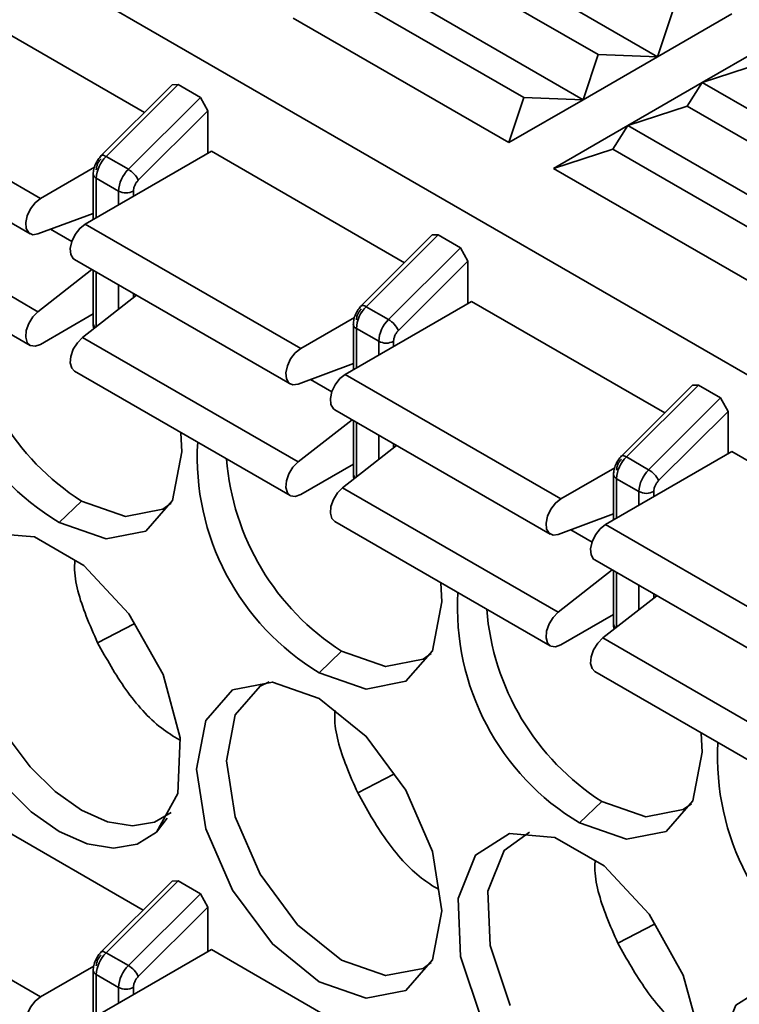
# Model space of a CAD drawing. Header units: millimetres. Extents: x 0 to 420, y 0 to 297.
# Tile 63 of 110: x 294.11 to 296.4, y 115.27 to 118.39. Entities that reach past the tile are written whole.
import ezdxf

# ---------------------------------------------------------------- set-up
doc = ezdxf.new("R2010")
doc.units = ezdxf.units.MM

msp = doc.modelspace()

# ---------------------------------------------------------------- linework, layer by layer
at = {"color": 7, "linetype": 'Continuous', "lineweight": 35}
for p, q in [((290.4322, 120.7195), (298.7776, 115.9018)), ((296.1362, 118.2702), (295.4527, 118.6648)), ((295.9477, 118.2771), (295.4056, 118.59)), ((295.9005, 118.1342), (295.217, 118.5288)), ((293.8971, 118.4471), (294.5093, 118.0936)), ((295.1699, 118.4539), (295.712, 118.141)), ((296.1834, 118.4131), (296.1362, 118.2702)), ((296.3719, 118.4063), (296.1362, 118.2702)), ((295.6648, 117.9981), (294.9813, 118.3927)), ((296.2777, 118.1886), (296.5134, 118.3247)), ((295.9477, 118.2771), (295.9005, 118.1342)), ((296.1362, 118.2702), (295.9005, 118.1342)), ((296.1362, 118.2702), (295.9477, 118.2771)), ((296.2777, 118.1886), (296.4662, 118.2498)), ((293.4964, 118.2158), (294.1799, 117.8212)), ((296.042, 118.0525), (296.2777, 118.1886)), ((296.2305, 118.1138), (296.2777, 118.1886)), ((296.9612, 117.794), (296.2777, 118.1886)), ((294.5974, 118.1815), (294.3722, 117.9569)), ((294.616, 118.1819), (294.3877, 117.9542)), ((294.5974, 118.1815), (294.616, 118.1819)), ((294.616, 118.1819), (294.6867, 118.1411)), ((294.6867, 118.1411), (294.4584, 117.9134)), ((294.6867, 118.1411), (294.7102, 118.0985)), ((295.712, 118.141), (295.6648, 117.9981)), ((295.9005, 118.1342), (295.6648, 117.9981)), ((295.9005, 118.1342), (295.712, 118.141)), ((293.463, 118.1036), (294.1466, 117.709)), ((294.49, 117.8788), (294.7102, 118.0985)), ((294.7102, 118.0985), (294.7102, 117.964)), ((296.042, 118.0525), (296.2305, 118.1138)), ((296.7726, 117.8008), (296.2305, 118.1138)), ((295.8063, 117.9165), (296.042, 118.0525)), ((295.9948, 117.9777), (296.042, 118.0525)), ((296.7255, 117.6579), (296.042, 118.0525)), ((294.722, 117.9709), (294.3213, 117.7395)), ((294.722, 117.9709), (295.3343, 117.6174)), ((295.8063, 117.9165), (295.9948, 117.9777)), ((295.9948, 117.9777), (296.5369, 117.6647)), ((294.3877, 117.9542), (294.4584, 117.9134)), ((294.1799, 117.8212), (294.3508, 117.9198)), ((296.4898, 117.5219), (295.8063, 117.9165)), ((294.3469, 117.8987), (294.3469, 117.7543)), ((294.3567, 117.8851), (294.4274, 117.8443)), ((294.1717, 117.4617), (293.4881, 117.8563)), ((294.3469, 117.7736), (294.1717, 117.7084)), ((293.463, 117.7498), (294.1466, 117.3552)), ((294.3213, 117.7395), (295.0049, 117.3449)), ((295.4223, 117.7052), (295.1972, 117.4806)), ((295.4409, 117.7056), (295.2127, 117.4779)), ((295.4223, 117.7052), (295.4409, 117.7056)), ((295.4409, 117.7056), (295.5116, 117.6648)), ((295.5116, 117.6648), (295.2834, 117.4371)), ((295.5116, 117.6648), (295.5352, 117.6223)), ((294.288, 117.6274), (294.9715, 117.2328)), ((294.1717, 117.4617), (294.3429, 117.5957)), ((295.315, 117.4026), (295.5352, 117.6223)), ((295.5352, 117.6223), (295.5352, 117.4878)), ((294.3469, 117.5933), (294.3469, 117.4239)), ((294.3131, 117.3801), (294.4843, 117.5141)), ((295.547, 117.4946), (295.1463, 117.2633)), ((295.2127, 117.4779), (295.2834, 117.4371)), ((295.547, 117.4946), (296.1593, 117.1412)), ((294.3469, 117.4549), (294.1799, 117.3585)), ((295.0049, 117.3449), (295.1757, 117.4436)), ((295.1719, 117.4225), (295.1719, 117.2781)), ((295.1816, 117.4089), (295.2524, 117.3681)), ((294.3131, 117.3801), (294.9966, 116.9855)), ((295.1719, 117.2974), (294.9966, 117.2321)), ((294.288, 117.2735), (294.9715, 116.8789)), ((295.1463, 117.2633), (295.8298, 116.8687)), ((296.2473, 117.229), (296.0221, 117.0044)), ((296.2659, 117.2294), (296.0376, 117.0017)), ((296.2473, 117.229), (296.2659, 117.2294)), ((296.2659, 117.2294), (296.3366, 117.1886)), ((296.3366, 117.1886), (296.1083, 116.9609)), ((296.3366, 117.1886), (296.3602, 117.146)), ((295.113, 117.1511), (295.7965, 116.7565)), ((296.14, 116.9264), (296.3602, 117.146)), ((296.3602, 117.146), (296.3602, 117.0116)), ((294.9966, 116.9855), (295.1678, 117.1195)), ((295.1719, 117.1171), (295.1719, 116.9477)), ((295.138, 116.9039), (295.3092, 117.0378)), ((296.3719, 117.0184), (295.9712, 116.7871)), ((296.0376, 117.0017), (296.1083, 116.9609)), ((296.3719, 117.0184), (296.9842, 116.6649)), ((295.1719, 116.9786), (295.0049, 116.8822)), ((295.8298, 116.8687), (296.0007, 116.9673)), ((295.9968, 116.9462), (295.9968, 116.8018)), ((296.0066, 116.9326), (296.0773, 116.8918)), ((295.8216, 116.5093), (295.138, 116.9039)), ((294.3095, 116.8617), (294.2388, 116.7936)), ((295.9968, 116.8211), (295.8216, 116.7559)), ((295.113, 116.7973), (295.7965, 116.4027)), ((295.9712, 116.7871), (296.6548, 116.3925)), ((295.9379, 116.6749), (296.6215, 116.2803)), ((295.8216, 116.5093), (295.9928, 116.6432)), ((295.9968, 116.6409), (295.9968, 116.4714)), ((295.963, 116.4276), (296.1342, 116.5616)), ((295.9968, 116.5024), (295.8298, 116.406)), ((294.4768, 116.4728), (294.361, 116.4125)), ((296.6465, 116.033), (295.963, 116.4276)), ((295.0638, 116.3174), (295.1345, 116.3854)), ((295.9379, 116.3211), (296.6215, 115.9265)), ((295.3, 115.9957), (295.1859, 115.9363)), ((293.8971, 115.9158), (294.5051, 115.5648)), ((295.9595, 115.9092), (295.8888, 115.8412)), ((293.4964, 115.6845), (294.1799, 115.2899)), ((294.5974, 115.6569), (294.3722, 115.4323)), ((294.616, 115.6573), (294.3877, 115.4296)), ((294.5974, 115.6569), (294.616, 115.6573)), ((294.616, 115.6573), (294.6867, 115.6165)), ((294.6867, 115.6165), (294.4584, 115.3888)), ((294.6867, 115.6165), (294.7102, 115.5739)), ((294.49, 115.3542), (294.7102, 115.5739)), ((294.7102, 115.5739), (294.7102, 115.4328)), ((296.1267, 115.5204), (296.0109, 115.4601)), ((294.722, 115.4396), (294.3213, 115.2083)), ((294.3877, 115.4296), (294.4584, 115.3888)), ((294.722, 115.4396), (295.3301, 115.0886)), ((294.3485, 115.3872), (294.1799, 115.2899)), ((294.3469, 115.3741), (294.3469, 115.223)), ((294.3567, 115.3605), (294.4274, 115.3197))]:
    msp.add_line(p, q, dxfattribs=at)
at = {"color": 8, "linetype": 'Continuous', "lineweight": 35}
for p, q in [((294.3567, 117.7599), (294.3567, 117.8851)), ((294.4274, 117.8443), (294.4274, 117.8008)), ((294.4745, 117.828), (294.4745, 117.8443)), ((294.2789, 117.6843), (294.2115, 117.7232)), ((294.3567, 117.4142), (294.3567, 117.5877)), ((294.4274, 117.5469), (294.4274, 117.4696)), ((294.4745, 117.5064), (294.4745, 117.5197)), ((295.1816, 117.2837), (295.1816, 117.4089)), ((295.2524, 117.3681), (295.2524, 117.3245)), ((295.2995, 117.3517), (295.2995, 117.3681)), ((295.1038, 117.208), (295.0364, 117.247)), ((295.1816, 116.938), (295.1816, 117.1115)), ((295.2524, 117.0707), (295.2524, 116.9933)), ((295.2995, 117.0302), (295.2995, 117.0434)), ((296.0066, 116.8075), (296.0066, 116.9326)), ((296.0773, 116.8918), (296.0773, 116.8483)), ((296.1245, 116.8755), (296.1245, 116.8918)), ((295.9288, 116.7318), (295.8614, 116.7707)), ((296.0066, 116.4617), (296.0066, 116.6352)), ((296.0773, 116.5944), (296.0773, 116.5171)), ((296.1245, 116.554), (296.1245, 116.5672)), ((294.5819, 115.8564), (294.5479, 115.8119)), ((294.3567, 115.2287), (294.3567, 115.3605)), ((294.4274, 115.3197), (294.4274, 115.2695)), ((294.4745, 115.2967), (294.4745, 115.3197))]:
    msp.add_line(p, q, dxfattribs=at)
at = {"color": 8, "linetype": 'Continuous', "lineweight": 35, "flags": 128}
for points in [[(294.3722, 117.9569), (294.3734, 117.9577), (294.376, 117.9582), (294.3793, 117.9578), (294.3833, 117.9564), (294.3877, 117.9542)], [(295.1972, 117.4806), (295.1984, 117.4814), (295.2009, 117.482), (295.2043, 117.4816), (295.2082, 117.4802), (295.2127, 117.4779)], [(296.0221, 117.0044), (296.0233, 117.0052), (296.0259, 117.0057), (296.0292, 117.0053), (296.0332, 117.004), (296.0376, 117.0017)], [(294.3722, 115.4323), (294.3734, 115.4331), (294.376, 115.4336), (294.3793, 115.4332), (294.3833, 115.4318), (294.3877, 115.4296)]]:
    msp.add_lwpolyline(points, dxfattribs=at)
at = {"color": 7, "linetype": 'Continuous', "lineweight": 35, "flags": 128}
for points in [[(294.1717, 117.7084), (294.1554, 117.7061), (294.1425, 117.712), (294.1346, 117.7254), (294.133, 117.7444), (294.1376, 117.7664), (294.1481, 117.7885), (294.1628, 117.8076), (294.1799, 117.8212)], [(294.288, 117.6274), (294.2839, 117.6304), (294.2761, 117.6438), (294.2744, 117.6628), (294.2791, 117.6848), (294.2895, 117.7069), (294.3043, 117.726), (294.3213, 117.7395)], [(294.1799, 117.3585), (294.1628, 117.3523), (294.1481, 117.3544), (294.1376, 117.3644), (294.133, 117.381), (294.1346, 117.402), (294.1425, 117.4244), (294.1554, 117.4453), (294.1717, 117.4617)], [(294.288, 117.2735), (294.2791, 117.2828), (294.2744, 117.2994), (294.2761, 117.3203), (294.2839, 117.3428), (294.2968, 117.3636), (294.3131, 117.3801)], [(294.9966, 117.2321), (294.9804, 117.2299), (294.9674, 117.2358), (294.9596, 117.2492), (294.9579, 117.2682), (294.9626, 117.2902), (294.973, 117.3123), (294.9878, 117.3314), (295.0049, 117.3449)], [(295.113, 117.1511), (295.1089, 117.1542), (295.101, 117.1675), (295.0993, 117.1865), (295.104, 117.2086), (295.1145, 117.2306), (295.1292, 117.2497), (295.1463, 117.2633)], [(294.6245, 117.0781), (294.6277, 117.0182), (294.5981, 116.8634), (294.5138, 116.7664), (294.3877, 116.7419), (294.2388, 116.7936)], [(295.0049, 116.8822), (294.9878, 116.8761), (294.973, 116.8781), (294.9626, 116.8882), (294.9579, 116.9048), (294.9596, 116.9257), (294.9674, 116.9482), (294.9804, 116.969), (294.9966, 116.9855)], [(295.113, 116.7973), (295.104, 116.8065), (295.0993, 116.8231), (295.101, 116.8441), (295.1089, 116.8665), (295.1218, 116.8874), (295.138, 116.9039)], [(294.3095, 116.8617), (294.4494, 116.8131), (294.5679, 116.8361), (294.5939, 116.8545)], [(295.8216, 116.7559), (295.8053, 116.7536), (295.7924, 116.7596), (295.7846, 116.7729), (295.7829, 116.7919), (295.7876, 116.814), (295.798, 116.836), (295.8128, 116.8551), (295.8298, 116.8687)], [(295.9379, 116.6749), (295.9338, 116.6779), (295.926, 116.6913), (295.9243, 116.7103), (295.929, 116.7323), (295.9394, 116.7544), (295.9542, 116.7735), (295.9712, 116.7871)], [(293.9298, 116.1687), (293.8618, 116.3703), (293.8547, 116.5545), (293.9094, 116.6917), (294.0172, 116.7599), (294.1608, 116.7479), (294.3169, 116.6578), (294.4604, 116.504), (294.5683, 116.3114), (294.623, 116.1109), (294.6158, 115.935), (294.5479, 115.8119)], [(295.4494, 116.6019), (295.4527, 116.542), (295.4231, 116.3872), (295.3388, 116.2902), (295.2126, 116.2657), (295.0638, 116.3174)], [(295.8298, 116.406), (295.8128, 116.3998), (295.798, 116.4019), (295.7876, 116.4119), (295.7829, 116.4285), (295.7846, 116.4495), (295.7924, 116.4719), (295.8053, 116.4928), (295.8216, 116.5093)], [(295.9379, 116.3211), (295.929, 116.3303), (295.9243, 116.3469), (295.926, 116.3678), (295.9338, 116.3903), (295.9467, 116.4112), (295.963, 116.4276)], [(295.1345, 116.3854), (295.2743, 116.3368), (295.3928, 116.3599), (295.4189, 116.3783)], [(295.0638, 115.3375), (294.915, 115.4576), (294.7888, 115.6278), (294.7045, 115.8222), (294.6749, 116.0112), (294.7045, 116.1659), (294.7888, 116.263), (294.915, 116.2875), (295.0638, 116.2357), (295.2126, 116.1156), (295.3388, 115.9454), (295.4231, 115.7511), (295.4527, 115.5621), (295.4231, 115.4074), (295.3388, 115.3103), (295.2126, 115.2858), (295.0638, 115.3375)], [(294.9052, 116.2883), (294.8762, 116.2749), (294.797, 116.1838), (294.7692, 116.0384), (294.797, 115.8609), (294.8762, 115.6783), (294.9947, 115.5184), (295.1345, 115.4056)], [(294.0192, 116.2152), (294.0773, 116.1121), (294.1476, 116.019), (294.2264, 115.9409), (294.3095, 115.8818), (294.3927, 115.8449), (294.4715, 115.832), (294.5418, 115.844), (294.5939, 115.8747)], [(294.5479, 115.8119), (294.4861, 115.7735), (294.4112, 115.7608), (294.3274, 115.7745), (294.2388, 115.8138), (294.1503, 115.8767), (294.0664, 115.9598), (293.9916, 116.0589), (293.9298, 116.1687)], [(296.2744, 116.1256), (296.2777, 116.0657), (296.2481, 115.911), (296.1638, 115.8139), (296.0376, 115.7894), (295.8888, 115.8412)], [(295.9595, 115.9092), (296.0993, 115.8606), (296.2178, 115.8836), (296.2438, 115.902)], [(295.5797, 115.2162), (295.5117, 115.4178), (295.5046, 115.602), (295.5593, 115.7393), (295.6671, 115.8074), (295.8107, 115.7954), (295.9668, 115.7053), (296.1104, 115.5515), (296.2182, 115.3589), (296.2729, 115.1585), (296.2658, 114.9825), (296.1978, 114.8594)], [(295.7301, 115.812), (295.65, 115.7541), (295.5986, 115.6252), (295.6053, 115.4521), (295.6691, 115.2628)], [(295.1345, 115.4056), (295.2743, 115.357), (295.3928, 115.38), (295.4189, 115.3984)], [(296.4046, 114.74), (296.3367, 114.9415), (296.3295, 115.1258), (296.3843, 115.263), (296.4921, 115.3311), (296.6356, 115.3192), (296.7918, 115.2291), (296.9353, 115.0753), (297.0431, 114.8827), (297.0979, 114.6822), (297.0907, 114.5063), (297.0228, 114.3831)], [(294.1799, 115.2899), (294.1628, 115.2763), (294.1481, 115.2572), (294.1376, 115.2352), (294.133, 115.2131), (294.1346, 115.1941), (294.1425, 115.1808), (294.1554, 115.1748), (294.1717, 115.1771)]]:
    msp.add_lwpolyline(points, dxfattribs=at)
at = {"color": 7, "linetype": 'Continuous', "lineweight": 35}
for centre, radius, start, end in [((294.4608, 117.8799), 0.1042, 134.5194, 177.1069), ((294.5315, 117.839), 0.1042, 134.5194, 177.1069), ((294.4175, 117.8442), 0.0804, 25.5544, 59.4295), ((294.451, 117.8898), 0.0512, 242.6119, 297.3875), ((294.6496, 117.4774), 0.7976, 176.6164, 239.0068), ((294.7414, 117.5341), 0.7991, 184.4754, 237.2864), ((295.2857, 117.4036), 0.1042, 134.5194, 177.1069), ((295.3565, 117.3628), 0.1042, 134.5194, 177.1069), ((295.2425, 117.3679), 0.0804, 25.5544, 59.4295), ((295.2759, 117.4136), 0.0512, 242.6119, 297.3875), ((295.4745, 117.0012), 0.7976, 176.6164, 239.0068), ((296.1107, 116.9274), 0.1042, 134.5194, 177.1069), ((295.5664, 117.0578), 0.7991, 184.4754, 237.2864), ((296.1814, 116.8866), 0.1042, 134.5194, 177.1069), ((296.0675, 116.8917), 0.0804, 25.5544, 59.4295), ((296.1009, 116.9373), 0.0512, 242.6119, 297.3875), ((296.2995, 116.5249), 0.7976, 176.6164, 239.0068), ((296.3914, 116.5816), 0.7991, 184.4754, 237.2864), ((297.1244, 116.0487), 0.7976, 176.6164, 239.0068), ((294.4608, 115.3553), 0.1042, 134.5185, 177.1075), ((294.5315, 115.3144), 0.1042, 134.5185, 177.1075), ((294.4175, 115.3196), 0.0804, 25.5543, 59.4312), ((294.451, 115.3652), 0.0512, 242.6119, 297.3875)]:
    msp.add_arc(centre, radius, start, end, dxfattribs=at)
at = {"color": 8, "linetype": 'Continuous', "lineweight": 35}
for centre, radius, start, end in [((294.3636, 117.9004), 0.0168, 185.6965, 245.6279), ((294.3625, 117.4252), 0.0157, 184.7136, 236.7845), ((295.1872, 117.4232), 0.0154, 182.6067, 248.6905), ((295.1875, 116.949), 0.0157, 184.7136, 236.7845), ((296.0122, 116.947), 0.0154, 182.6067, 248.6905), ((296.0125, 116.4727), 0.0157, 184.7136, 236.7845), ((294.3636, 115.3758), 0.0168, 185.6965, 245.6279)]:
    msp.add_arc(centre, radius, start, end, dxfattribs=at)
at = {"color": 7, "linetype": 'Continuous', "lineweight": 35}
for points, knots in [([(294.3727, 117.9572), (294.3692, 117.9533), (294.362, 117.9453), (294.3536, 117.9299), (294.348, 117.9136), (294.3473, 117.9036), (294.3469, 117.8987)], [0, 0, 0, 0, 0.241219, 0.496153, 0.75308, 1, 1, 1, 1]), ([(294.3722, 117.9469), (294.37, 117.9444), (294.3656, 117.9396), (294.3607, 117.9305), (294.3573, 117.921), (294.3569, 117.9152), (294.3567, 117.9123)], [0, 0, 0, 0, 0.24859, 0.499985, 0.748801, 1, 1, 1, 1]), ([(294.4745, 117.8443), (294.4747, 117.8472), (294.4752, 117.853), (294.4785, 117.8624), (294.4834, 117.8715), (294.4878, 117.8764), (294.49, 117.8788)], [0, 0, 0, 0, 0.248204, 0.499731, 0.748435, 1, 1, 1, 1]), ([(295.1976, 117.481), (295.1941, 117.4771), (295.1869, 117.469), (295.1786, 117.4536), (295.1729, 117.4374), (295.1722, 117.4274), (295.1719, 117.4225)], [0, 0, 0, 0, 0.241219, 0.496153, 0.75308, 1, 1, 1, 1]), ([(295.1972, 117.4706), (295.195, 117.4682), (295.1906, 117.4633), (295.1857, 117.4543), (295.1822, 117.4448), (295.1818, 117.439), (295.1816, 117.4361)], [0, 0, 0, 0, 0.24859, 0.499985, 0.748801, 1, 1, 1, 1]), ([(294.3469, 117.4239), (294.347, 117.4198), (294.3472, 117.4144), (294.349, 117.4096), (294.3494, 117.4085)], [0, 0, 0, 0, 0.766898, 1, 1, 1, 1]), ([(295.2995, 117.3681), (295.2997, 117.3709), (295.3001, 117.3767), (295.3035, 117.3861), (295.3084, 117.3953), (295.3128, 117.4001), (295.315, 117.4026)], [0, 0, 0, 0, 0.248204, 0.499731, 0.748435, 1, 1, 1, 1]), ([(296.0226, 117.0048), (296.0191, 117.0008), (296.0119, 116.9928), (296.0035, 116.9774), (295.9979, 116.9612), (295.9972, 116.9512), (295.9968, 116.9462)], [0, 0, 0, 0, 0.241219, 0.496153, 0.75308, 1, 1, 1, 1]), ([(296.0221, 116.9944), (296.0199, 116.992), (296.0156, 116.9871), (296.0106, 116.978), (296.0072, 116.9685), (296.0068, 116.9628), (296.0066, 116.9599)], [0, 0, 0, 0, 0.24859, 0.499985, 0.748801, 1, 1, 1, 1]), ([(295.1719, 116.9477), (295.172, 116.9436), (295.1722, 116.9382), (295.174, 116.9334), (295.1744, 116.9323)], [0, 0, 0, 0, 0.766898, 1, 1, 1, 1]), ([(296.1245, 116.8918), (296.1247, 116.8947), (296.1251, 116.9005), (296.1285, 116.9099), (296.1334, 116.919), (296.1378, 116.9239), (296.14, 116.9264)], [0, 0, 0, 0, 0.248204, 0.499731, 0.748435, 1, 1, 1, 1]), ([(294.2888, 116.6754), (294.2884, 116.6677), (294.2853, 116.6141), (294.313, 116.5199), (294.3485, 116.4404), (294.3609, 116.4125)], [0, 0, 0, 0, 0.097342, 0.682879, 1, 1, 1, 1]), ([(295.9968, 116.4714), (295.997, 116.4673), (295.9971, 116.462), (295.9989, 116.4572), (295.9993, 116.4561)], [0, 0, 0, 0, 0.766898, 1, 1, 1, 1]), ([(294.361, 116.4125), (294.3891, 116.3619), (294.4454, 116.2606), (294.541, 116.153), (294.6013, 116.116), (294.6207, 116.1042)], [0, 0, 0, 0, 0.404703, 0.80942, 1, 1, 1, 1]), ([(295.1137, 116.1982), (295.1133, 116.1908), (295.1103, 116.1375), (295.138, 116.0436), (295.1735, 115.9642), (295.1859, 115.9363)], [0, 0, 0, 0, 0.0936825, 0.6815934, 1, 1, 1, 1]), ([(295.1859, 115.9363), (295.2141, 115.8857), (295.2704, 115.7844), (295.3646, 115.678), (295.4235, 115.6418), (295.4414, 115.6308)], [0, 0, 0, 0, 0.410479, 0.820973, 1, 1, 1, 1]), ([(295.9387, 115.7229), (295.9383, 115.7152), (295.9352, 115.6616), (295.963, 115.5674), (295.9984, 115.488), (296.0109, 115.46)], [0, 0, 0, 0, 0.097342, 0.682879, 1, 1, 1, 1]), ([(296.0109, 115.4601), (296.039, 115.4094), (296.0953, 115.3081), (296.1909, 115.2005), (296.2513, 115.1636), (296.2706, 115.1517)], [0, 0, 0, 0, 0.404703, 0.80942, 1, 1, 1, 1]), ([(294.3727, 115.4327), (294.3692, 115.4287), (294.362, 115.4207), (294.3536, 115.4053), (294.348, 115.3891), (294.3473, 115.379), (294.3469, 115.3741)], [0, 0, 0, 0, 0.241214, 0.496154, 0.75308, 1, 1, 1, 1]), ([(294.3722, 115.4223), (294.37, 115.4199), (294.3656, 115.415), (294.3607, 115.4059), (294.3573, 115.3964), (294.3569, 115.3907), (294.3567, 115.3877)], [0, 0, 0, 0, 0.248596, 0.500001, 0.748802, 1, 1, 1, 1]), ([(294.4745, 115.3197), (294.4747, 115.3226), (294.4752, 115.3284), (294.4785, 115.3378), (294.4834, 115.3469), (294.4878, 115.3518), (294.49, 115.3542)], [0, 0, 0, 0, 0.2482014, 0.4997132, 0.7484369, 1, 1, 1, 1])]:
    msp.add_open_spline(points, degree=3, knots=knots, dxfattribs=at)

doc.saveas('drawing.dxf')
